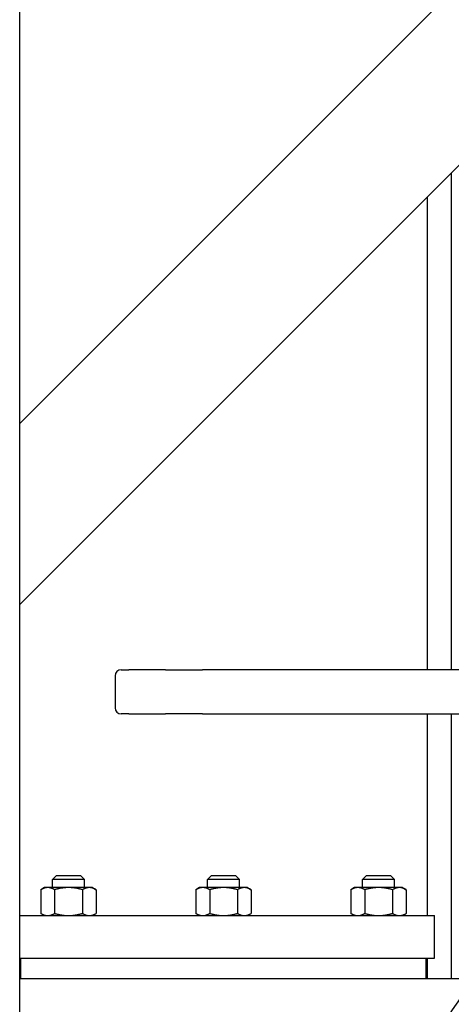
# Model space of a CAD drawing. Header units: inches. Extents: x 4 to 540, y 12 to 340.
# Tile 20 of 122: x 73.65 to 80.4, y 131.3 to 146.7. Entities that reach past the tile are written whole.
import ezdxf

# ---------------------------------------------------------------- set-up
doc = ezdxf.new("R2010")
doc.units = ezdxf.units.IN
doc.header["$LTSCALE"] = 16
doc.header["$MEASUREMENT"] = 0
doc.layers.get('0').update_dxf_attribs({"lineweight": 25})

msp = doc.modelspace()

# ---------------------------------------------------------------- linework, layer by layer
for p, q in [((73.653, 115.139), (73.653, 156.701)), ((73.653, 140.382), (80.724, 147.454)), ((83.552, 147.454), (73.653, 137.554)), ((80.399, 144.3), (80.399, 136.532)), ((80.024, 143.925), (80.024, 136.532)), ((73.653, 137.554), (73.653, 140.382)), ((75.144, 136.439), (75.144, 135.936)), ((75.238, 136.532), (75.357, 136.532)), ((75.934, 136.532), (75.357, 136.532)), ((75.934, 136.532), (76.509, 136.532)), ((81.528, 136.532), (76.509, 136.532)), ((75.357, 135.843), (75.238, 135.843)), ((75.357, 135.843), (75.934, 135.843)), ((76.509, 135.843), (75.934, 135.843)), ((76.509, 135.843), (82.528, 135.843)), ((80.024, 135.843), (80.024, 132.689)), ((80.399, 135.843), (80.399, 131.698)), ((74.228, 133.314), (74.166, 133.252)), ((74.666, 133.252), (74.166, 133.252)), ((74.166, 133.127), (74.166, 133.252)), ((74.228, 133.314), (74.603, 133.314)), ((74.603, 133.314), (74.666, 133.252)), ((74.666, 133.127), (74.666, 133.252)), ((76.653, 133.314), (76.59, 133.252)), ((77.09, 133.252), (76.59, 133.252)), ((76.59, 133.127), (76.59, 133.252)), ((76.653, 133.314), (77.028, 133.314)), ((77.028, 133.314), (77.09, 133.252)), ((77.09, 133.127), (77.09, 133.252)), ((79.077, 133.314), (79.014, 133.252)), ((79.514, 133.252), (79.014, 133.252)), ((79.014, 133.127), (79.014, 133.252)), ((79.077, 133.314), (79.452, 133.314)), ((79.452, 133.314), (79.514, 133.252)), ((79.514, 133.127), (79.514, 133.252)), ((74.041, 133.127), (73.983, 133.093)), ((73.983, 133.093), (73.983, 132.723)), ((74.091, 133.127), (74.041, 133.127)), ((74.416, 133.127), (74.091, 133.127)), ((74.199, 133.093), (74.199, 132.723)), ((74.741, 133.127), (74.416, 133.127)), ((74.633, 133.093), (74.633, 132.723)), ((74.791, 133.127), (74.741, 133.127)), ((74.791, 133.127), (74.849, 133.093)), ((74.849, 133.093), (74.849, 132.723)), ((76.465, 133.127), (76.407, 133.093)), ((76.407, 133.093), (76.407, 132.723)), ((76.515, 133.127), (76.465, 133.127)), ((76.84, 133.127), (76.515, 133.127)), ((76.624, 133.093), (76.624, 132.723)), ((77.165, 133.127), (76.84, 133.127)), ((77.057, 133.093), (77.057, 132.723)), ((77.215, 133.127), (77.165, 133.127)), ((77.215, 133.127), (77.273, 133.093)), ((77.273, 133.093), (77.273, 132.723)), ((78.889, 133.127), (78.831, 133.093)), ((78.831, 133.093), (78.831, 132.723)), ((78.94, 133.127), (78.889, 133.127)), ((79.264, 133.127), (78.94, 133.127)), ((79.048, 133.093), (79.048, 132.723)), ((79.589, 133.127), (79.264, 133.127)), ((79.481, 133.093), (79.481, 132.723)), ((79.639, 133.127), (79.589, 133.127)), ((79.639, 133.127), (79.697, 133.093)), ((79.697, 133.093), (79.697, 132.723)), ((74.041, 132.689), (73.983, 132.723)), ((74.791, 132.689), (74.849, 132.723)), ((76.465, 132.689), (76.407, 132.723)), ((77.215, 132.689), (77.273, 132.723)), ((78.889, 132.689), (78.831, 132.723)), ((79.639, 132.689), (79.697, 132.723)), ((73.653, 132.689), (80.14, 132.689)), ((80.14, 132.024), (80.14, 132.689)), ((73.653, 132.024), (80.14, 132.024)), ((73.672, 131.698), (73.672, 132.024)), ((80.008, 131.698), (80.008, 132.024)), ((80.024, 132.024), (80.024, 131.698)), ((78.81, 131.698), (73.653, 131.698)), ((80.796, 131.698), (78.81, 131.698))]:
    msp.add_line(p, q)
msp.add_circle((84.153, 128.701), 4.5)
for centre, start, end in [((75.238, 136.439), 90, 180), ((75.238, 135.936), 180, 270)]:
    msp.add_arc(centre, 0.0938, start, end)
for points, weights in [([(74.091, 133.127), (74.041, 133.127), (73.983, 133.093)], [1, 1.0930923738, 1.10906450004]), ([(74.199, 133.093), (74.141, 133.127), (74.091, 133.127)], [1.10906450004, 1.0930923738, 1]), ([(74.416, 133.127), (74.316, 133.127), (74.199, 133.093)], [1, 1.0930923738, 1.10906450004]), ([(74.633, 133.093), (74.516, 133.127), (74.416, 133.127)], [1.10906450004, 1.0930923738, 1]), ([(74.741, 133.127), (74.691, 133.127), (74.633, 133.093)], [1, 1.0930923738, 1.10906450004]), ([(74.849, 133.093), (74.791, 133.127), (74.741, 133.127)], [1.10906450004, 1.0930923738, 1]), ([(76.515, 133.127), (76.465, 133.127), (76.407, 133.093)], [1, 1.0930923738, 1.10906450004]), ([(76.624, 133.093), (76.566, 133.127), (76.515, 133.127)], [1.10906450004, 1.0930923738, 1]), ([(76.84, 133.127), (76.74, 133.127), (76.624, 133.093)], [1, 1.0930923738, 1.10906450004]), ([(77.057, 133.093), (76.941, 133.127), (76.84, 133.127)], [1.10906450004, 1.0930923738, 1]), ([(77.165, 133.127), (77.115, 133.127), (77.057, 133.093)], [1, 1.0930923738, 1.10906450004]), ([(77.273, 133.093), (77.215, 133.127), (77.165, 133.127)], [1.10906450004, 1.0930923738, 1]), ([(78.94, 133.127), (78.889, 133.127), (78.831, 133.093)], [1, 1.0930923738, 1.10906450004]), ([(79.048, 133.093), (78.99, 133.127), (78.94, 133.127)], [1.10906450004, 1.0930923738, 1]), ([(79.264, 133.127), (79.164, 133.127), (79.048, 133.093)], [1, 1.0930923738, 1.10906450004]), ([(79.481, 133.093), (79.365, 133.127), (79.264, 133.127)], [1.10906450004, 1.0930923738, 1]), ([(79.589, 133.127), (79.539, 133.127), (79.481, 133.093)], [1, 1.0930923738, 1.10906450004]), ([(79.697, 133.093), (79.639, 133.127), (79.589, 133.127)], [1.10906450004, 1.0930923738, 1]), ([(73.983, 132.723), (74.041, 132.689), (74.091, 132.689)], [1.10906450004, 1.0930923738, 1]), ([(74.091, 132.689), (74.141, 132.689), (74.199, 132.723)], [1, 1.0930923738, 1.10906450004]), ([(74.199, 132.723), (74.316, 132.689), (74.416, 132.689)], [1.10906450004, 1.0930923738, 1]), ([(74.416, 132.689), (74.516, 132.689), (74.633, 132.723)], [1, 1.0930923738, 1.10906450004]), ([(74.633, 132.723), (74.691, 132.689), (74.741, 132.689)], [1.10906450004, 1.0930923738, 1]), ([(74.741, 132.689), (74.791, 132.689), (74.849, 132.723)], [1, 1.0930923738, 1.10906450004]), ([(76.407, 132.723), (76.465, 132.689), (76.515, 132.689)], [1.10906450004, 1.0930923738, 1]), ([(76.515, 132.689), (76.566, 132.689), (76.624, 132.723)], [1, 1.0930923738, 1.10906450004]), ([(76.624, 132.723), (76.74, 132.689), (76.84, 132.689)], [1.10906450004, 1.0930923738, 1]), ([(76.84, 132.689), (76.941, 132.689), (77.057, 132.723)], [1, 1.0930923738, 1.10906450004]), ([(77.057, 132.723), (77.115, 132.689), (77.165, 132.689)], [1.10906450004, 1.0930923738, 1]), ([(77.165, 132.689), (77.215, 132.689), (77.273, 132.723)], [1, 1.0930923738, 1.10906450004]), ([(78.831, 132.723), (78.889, 132.689), (78.94, 132.689)], [1.10906450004, 1.0930923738, 1]), ([(78.94, 132.689), (78.99, 132.689), (79.048, 132.723)], [1, 1.0930923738, 1.10906450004]), ([(79.048, 132.723), (79.164, 132.689), (79.264, 132.689)], [1.10906450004, 1.0930923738, 1]), ([(79.264, 132.689), (79.365, 132.689), (79.481, 132.723)], [1, 1.0930923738, 1.10906450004]), ([(79.481, 132.723), (79.539, 132.689), (79.589, 132.689)], [1.10906450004, 1.0930923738, 1]), ([(79.589, 132.689), (79.639, 132.689), (79.697, 132.723)], [1, 1.0930923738, 1.10906450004])]:
    msp.add_rational_spline(points, weights, degree=2)

doc.saveas('drawing.dxf')
